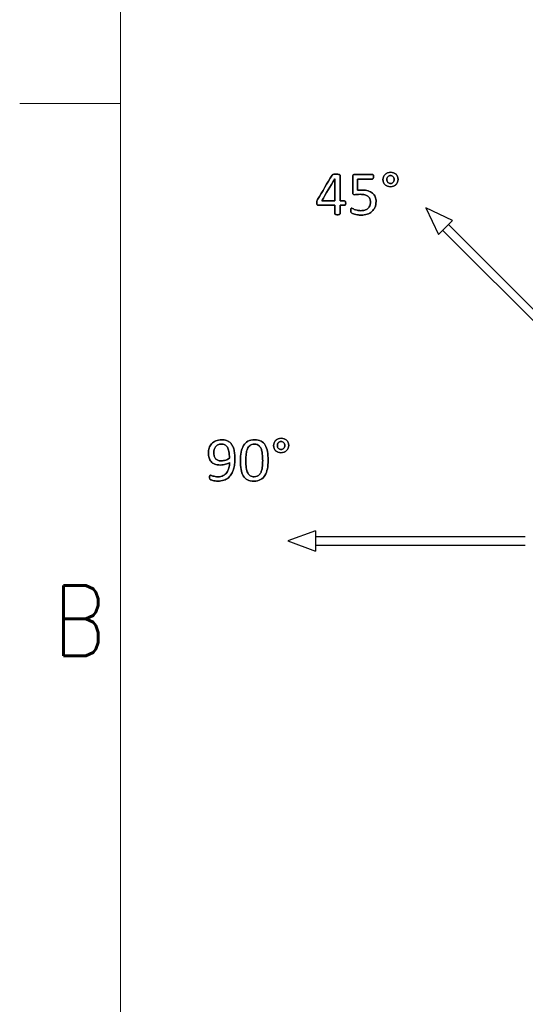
# Model space of a CAD drawing. Header units: inches. Extents: x 0 to 29700, y -16 to 21000.
# Tile 85 of 235: x 0 to 1253, y 15765 to 18208. Entities that reach past the tile are written whole.
import ezdxf

# ---------------------------------------------------------------- set-up
doc = ezdxf.new("R2010")
doc.units = ezdxf.units.IN
doc.layers.add('210', color=7, linetype='Continuous', true_color=0xffffff)
doc.layers.add('254', color=7, linetype='Continuous', true_color=0xffffff)
doc.styles.add('latin_extended', font='simplex.shx')

msp = doc.modelspace()

# ---------------------------------------------------------------- linework, layer by layer
at = {"layer": '210', "color": 7, "linetype": 'Continuous', "lineweight": 18}
for p, q in [((250, 250), (250, 20750)), ((250, 18000), (0, 18000))]:
    msp.add_line(p, q, dxfattribs=at)
at = {"layer": '254', "color": 2, "linetype": 'Continuous', "lineweight": 25}
for p, q in [((1006.881, 17740.994), (1037.772, 17674.747)), ((1073.127, 17710.102), (1006.881, 17740.994)), ((1055.45, 17692.425), (1037.772, 17674.747)), ((1073.127, 17710.102), (1055.45, 17692.425)), ((1429.151, 17332.865), (1062.521, 17699.496)), ((1048.379, 17685.354), (1415.009, 17318.723)), ((733.267, 16939.607), (664.58, 16914.607)), ((733.267, 16939.607), (733.267, 16914.607)), ((664.58, 16914.607), (733.267, 16889.607)), ((1253.261, 16924.607), (733.267, 16924.607)), ((733.267, 16914.607), (733.267, 16889.607)), ((733.267, 16904.607), (1253.261, 16904.607))]:
    msp.add_line(p, q, dxfattribs=at)
for points, knots in [([(807.419, 17748.955), (807.932, 17749.911), (808.192, 17751.238), (808.192, 17754.787), (807.904, 17756.172), (807.384, 17757.066), (806.836, 17757.96), (806.115, 17758.393), (805.249, 17758.422), (801.508, 17758.422), (797.767, 17758.422), (794.026, 17758.422), (794.026, 17779.599), (794.026, 17800.776), (794.026, 17822.415), (793.824, 17822.819), (793.42, 17823.136), (792.987, 17823.483), (792.41, 17823.742), (791.631, 17823.944), (790.881, 17824.146), (789.842, 17824.319), (788.602, 17824.464), (787.332, 17824.579), (785.861, 17824.637), (782.629, 17824.637), (781.302, 17824.608), (780.177, 17824.521), (779.052, 17824.464), (778.1, 17824.319), (777.321, 17824.117), (776.571, 17823.915), (775.936, 17823.656), (774.955, 17823.021), (774.58, 17822.675), (774.32, 17822.271), (762.376, 17802.113), (750.431, 17781.955), (738.486, 17761.798), (738.111, 17761.134), (737.823, 17760.499), (737.563, 17759.894), (737.303, 17759.316), (737.101, 17758.711), (736.928, 17758.047), (736.784, 17757.412), (736.669, 17756.72), (736.64, 17755.941), (736.582, 17755.162), (736.553, 17754.296), (736.553, 17752.104), (736.611, 17751.094), (736.755, 17750.315), (736.871, 17749.565), (737.101, 17748.959), (737.448, 17748.555), (737.765, 17748.151), (738.14, 17747.862), (738.544, 17747.718), (738.977, 17747.545), (739.467, 17747.487), (753.797, 17747.487), (767.492, 17747.487), (781.187, 17747.487), (781.187, 17740.515), (781.187, 17733.542), (781.187, 17726.137), (781.273, 17725.791), (781.447, 17725.531), (781.62, 17725.243), (781.966, 17724.983), (782.456, 17724.781), (782.918, 17724.579), (783.582, 17724.435), (784.418, 17724.319), (785.226, 17724.233), (786.265, 17724.175), (788.775, 17724.175), (789.814, 17724.233), (790.65, 17724.319), (791.458, 17724.435), (792.122, 17724.579), (793.16, 17724.983), (793.507, 17725.243), (793.709, 17725.531), (793.91, 17725.791), (794.026, 17726.137), (794.026, 17733.542), (794.026, 17740.515), (794.026, 17747.487), (797.767, 17747.487), (801.508, 17747.487), (806.172, 17747.487), (806.894, 17747.978), (807.419, 17748.955)], [0, 0, 0, 0, 0.0134636, 0.0134636, 0.02806818, 0.02806818, 0.02806818, 0.03696474, 0.03696474, 0.03696474, 0.07470891, 0.07470891, 0.07470891, 0.28836611, 0.28836611, 0.29302349, 0.29302349, 0.29302349, 0.29967345, 0.29967345, 0.29967345, 0.3100192, 0.3100192, 0.3100192, 0.32488202, 0.32488202, 0.33871982, 0.33871982, 0.33871982, 0.34844789, 0.34844789, 0.34844789, 0.35531139, 0.35531139, 0.36217489, 0.36217489, 0.36217489, 0.59987665, 0.59987665, 0.59987665, 0.60703665, 0.60703665, 0.60703665, 0.61364728, 0.61364728, 0.61364728, 0.62084678, 0.62084678, 0.62084678, 0.62963447, 0.62963447, 0.6410851, 0.6410851, 0.6410851, 0.64757214, 0.64757214, 0.64757214, 0.65230618, 0.65230618, 0.65230618, 0.65767482, 0.65767482, 0.77350724, 0.77350724, 0.77350724, 0.84229429, 0.84229429, 0.84656384, 0.84656384, 0.84656384, 0.85077132, 0.85077132, 0.85077132, 0.85742349, 0.85742349, 0.85742349, 0.86750469, 0.86750469, 0.87830597, 0.87830597, 0.87830597, 0.88504839, 0.88504839, 0.89179081, 0.89179081, 0.89179081, 0.89544355, 0.89544355, 0.95429325, 0.95429325, 0.95429325, 0.99095289, 0.99095289, 1, 1, 1, 1]), ([(781.014, 17813.038), (781.071, 17813.038), (781.129, 17813.038), (781.187, 17813.038), (781.187, 17794.833), (781.187, 17776.628), (781.187, 17758.422), (770.339, 17758.422), (759.49, 17758.422), (748.642, 17758.422), (759.433, 17776.628), (770.223, 17794.833), (781.014, 17813.038)], [0, 0, 0, 0, 0.00114777, 0.00114777, 0.00114777, 0.36326907, 0.36326907, 0.36326907, 0.57904974, 0.57904974, 0.57904974, 1, 1, 1, 1]), ([(777.321, 17824.117), (776.571, 17823.915), (775.936, 17823.656), (774.955, 17823.021), (774.58, 17822.675), (774.32, 17822.271)], [0, 0, 0, 0, 0.5, 0.5, 1, 1, 1, 1]), ([(788.602, 17824.464), (787.332, 17824.579), (785.861, 17824.637), (782.629, 17824.637), (781.302, 17824.608), (780.177, 17824.521)], [0, 0, 0, 0, 0.51785714, 0.51785714, 1, 1, 1, 1]), ([(794.026, 17758.422), (794.026, 17779.599), (794.026, 17800.776), (794.026, 17822.415), (793.824, 17822.819), (793.42, 17823.136)], [0, 0, 0, 0, 0.97866667, 0.97866667, 1, 1, 1, 1]), ([(880.655, 17742.415), (882.456, 17746.564), (883.351, 17751.296), (883.351, 17760.932), (882.629, 17764.856), (879.687, 17771.954), (877.552, 17774.954), (871.825, 17779.929), (868.29, 17781.85), (859.773, 17784.573), (854.816, 17785.254), (846.651, 17785.254), (844.488, 17785.225), (842.612, 17785.168), (840.737, 17785.139), (838.919, 17784.966), (837.101, 17784.706), (837.101, 17794.015), (837.101, 17803.325), (837.101, 17812.634), (849.488, 17812.634), (861.875, 17812.634), (875.186, 17812.634), (875.907, 17813.154), (876.426, 17814.192), (876.946, 17815.202), (877.205, 17816.645), (877.205, 17819.472), (877.119, 17820.309), (877.003, 17821.03), (876.859, 17821.752), (876.686, 17822.329), (876.167, 17823.252), (875.849, 17823.598), (875.474, 17823.829), (875.07, 17824.06), (874.666, 17824.175), (859.567, 17824.175), (844.872, 17824.175), (828.706, 17824.175), (827.552, 17823.771), (825.965, 17822.126), (825.561, 17820.886), (825.561, 17805.672), (825.561, 17792.159), (825.561, 17776.743), (825.878, 17775.473), (826.484, 17774.781), (827.119, 17774.117), (828.129, 17773.8), (831.533, 17773.8), (833.61, 17773.944), (835.89, 17774.262), (838.14, 17774.55), (840.823, 17774.723), (848.354, 17774.723), (852.162, 17774.319), (855.336, 17773.512), (858.538, 17772.733), (861.164, 17771.521), (865.318, 17768.289), (866.848, 17766.27), (868.853, 17761.4), (869.358, 17758.595), (869.358, 17751.613), (868.752, 17748.382), (866.375, 17743.107), (864.77, 17740.909), (860.601, 17737.435), (858.134, 17736.149), (852.387, 17734.523), (849.248, 17734.1), (842.122, 17734.1), (838.919, 17734.417), (836.236, 17735.11), (833.524, 17735.774), (831.273, 17736.466), (827.638, 17737.966), (826.196, 17738.659), (825.099, 17739.293), (824.032, 17739.928), (823.224, 17740.246), (822.358, 17740.246), (822.041, 17740.159), (821.752, 17739.957), (821.493, 17739.726), (821.233, 17739.409), (820.829, 17738.543), (820.685, 17737.995), (820.598, 17737.303), (820.541, 17736.61), (820.483, 17735.802), (820.483, 17734.014), (820.512, 17733.235), (820.63, 17731.879), (820.714, 17731.33), (820.829, 17730.898), (820.973, 17730.465), (821.118, 17730.09), (821.262, 17729.801), (821.406, 17729.484), (821.695, 17729.138), (822.07, 17728.791), (822.445, 17728.416), (823.339, 17727.955), (824.724, 17727.32), (826.109, 17726.714), (827.869, 17726.079), (832.197, 17724.81), (834.649, 17724.262), (840.189, 17723.396), (843.103, 17723.165), (851.729, 17723.165), (856.778, 17723.915), (865.829, 17726.913), (869.762, 17729.051), (876.323, 17734.749), (878.85, 17738.255), (880.655, 17742.415)], [0, 0, 0, 0, 0.03485741, 0.03485741, 0.06293176, 0.06293176, 0.0910061, 0.0910061, 0.11922131, 0.11922131, 0.14766657, 0.14766657, 0.15987793, 0.15987793, 0.15987793, 0.17222226, 0.17222226, 0.17222226, 0.23452357, 0.23452357, 0.23452357, 0.31742036, 0.31742036, 0.323599, 0.323599, 0.323599, 0.33342739, 0.33342739, 0.33864872, 0.33864872, 0.33864872, 0.34278992, 0.34278992, 0.34693113, 0.34693113, 0.34693113, 0.34977792, 0.34977792, 0.45334688, 0.45334688, 0.46371733, 0.46371733, 0.47446476, 0.47446476, 0.55977634, 0.55977634, 0.5717989, 0.5717989, 0.5717989, 0.57932035, 0.57932035, 0.58954953, 0.58954953, 0.58954953, 0.60771659, 0.60771659, 0.63305048, 0.63305048, 0.63305048, 0.65268035, 0.65268035, 0.67231023, 0.67231023, 0.69166169, 0.69166169, 0.71488344, 0.71488344, 0.73831751, 0.73831751, 0.76191243, 0.76191243, 0.78579097, 0.78579097, 0.81147545, 0.81147545, 0.81147545, 0.8278023, 0.8278023, 0.84412916, 0.84412916, 0.84412916, 0.85007841, 0.85007841, 0.85462783, 0.85462783, 0.85462783, 0.8574696, 0.8574696, 0.86031137, 0.86031137, 0.86031137, 0.86579527, 0.86579527, 0.87164475, 0.87164475, 0.87774669, 0.87774669, 0.87774669, 0.88048485, 0.88048485, 0.88048485, 0.88350501, 0.88350501, 0.88350501, 0.8905742, 0.8905742, 0.8905742, 0.90365172, 0.90365172, 0.91672923, 0.91672923, 0.92980675, 0.92980675, 0.95327295, 0.95327295, 0.97669493, 0.97669493, 1, 1, 1, 1]), ([(875.474, 17823.829), (875.07, 17824.06), (874.666, 17824.175), (859.567, 17824.175), (844.872, 17824.175), (828.706, 17824.175), (827.552, 17823.771), (825.965, 17822.126), (825.561, 17820.886), (825.561, 17805.672), (825.561, 17792.159), (825.561, 17776.743), (825.878, 17775.473), (826.484, 17774.781)], [0, 0, 0, 0, 0.01265984, 0.01265984, 0.473237, 0.473237, 0.519355, 0.519355, 0.56714948, 0.56714948, 0.94653499, 0.94653499, 1, 1, 1, 1]), ([(837.101, 17812.634), (849.488, 17812.634), (861.875, 17812.634), (875.186, 17812.634), (875.907, 17813.154), (876.426, 17814.192)], [0, 0, 0, 0, 0.93063584, 0.93063584, 1, 1, 1, 1]), ([(877.003, 17821.03), (876.859, 17821.752), (876.686, 17822.329), (876.167, 17823.252), (875.849, 17823.598), (875.474, 17823.829)], [0, 0, 0, 0, 0.5, 0.5, 1, 1, 1, 1]), ([(876.426, 17814.192), (876.946, 17815.202), (877.205, 17816.645), (877.205, 17819.472), (877.119, 17820.309), (877.003, 17821.03)], [0, 0, 0, 0, 0.65306122, 0.65306122, 1, 1, 1, 1]), ([(936.633, 17804.732), (937.563, 17806.922), (938.054, 17809.288), (938.054, 17814.423), (937.592, 17816.789), (935.745, 17821.117), (934.447, 17822.934), (932.831, 17824.464), (931.187, 17825.964), (929.225, 17827.147), (926.975, 17828.041), (924.724, 17828.907), (922.243, 17829.34), (916.876, 17829.34), (914.366, 17828.878), (909.75, 17827.031), (907.73, 17825.762), (904.284, 17822.603), (902.941, 17820.684), (901.96, 17818.462), (901.008, 17816.212), (900.518, 17813.789), (900.518, 17808.566), (900.979, 17806.172), (902.836, 17801.877), (904.095, 17800.026), (905.74, 17798.497), (907.384, 17796.939), (909.317, 17795.756), (913.795, 17794.07), (916.242, 17793.65), (921.695, 17793.65), (924.205, 17794.112), (928.879, 17795.958), (930.898, 17797.256), (934.375, 17800.559), (935.688, 17802.507), (936.633, 17804.732)], [0, 0, 0, 0, 0.05872485, 0.05872485, 0.1201497, 0.1201497, 0.18157455, 0.18157455, 0.18157455, 0.24024027, 0.24024027, 0.24024027, 0.30435366, 0.30435366, 0.36986081, 0.36986081, 0.43536797, 0.43536797, 0.50028413, 0.50028413, 0.50028413, 0.56495556, 0.56495556, 0.63034557, 0.63034557, 0.6964808, 0.6964808, 0.6964808, 0.75671415, 0.75671415, 0.81789207, 0.81789207, 0.87842602, 0.87842602, 0.93895996, 0.93895996, 1, 1, 1, 1]), ([(901.96, 17818.462), (901.008, 17816.212), (900.518, 17813.789), (900.518, 17808.566), (900.979, 17806.172), (902.836, 17801.877), (904.095, 17800.026), (905.74, 17798.497)], [0, 0, 0, 0, 0.32962555, 0.32962555, 0.6629136, 0.6629136, 1, 1, 1, 1]), ([(926.975, 17828.041), (924.724, 17828.907), (922.243, 17829.34), (916.876, 17829.34), (914.366, 17828.878), (909.75, 17827.031), (907.73, 17825.762), (904.284, 17822.603), (902.941, 17820.684), (901.96, 17818.462)], [0, 0, 0, 0, 0.24654836, 0.24654836, 0.49845646, 0.49845646, 0.75036457, 0.75036457, 1, 1, 1, 1]), ([(927.654, 17815.409), (928.129, 17814.164), (928.359, 17812.865), (928.359, 17810.095), (928.129, 17808.826), (927.205, 17806.46), (926.571, 17805.422), (925.792, 17804.527), (924.984, 17803.633), (924.032, 17802.911), (922.935, 17802.421), (921.839, 17801.902), (920.656, 17801.642), (918.088, 17801.642), (916.848, 17801.873), (914.539, 17802.854), (913.558, 17803.546), (912.693, 17804.412), (911.856, 17805.277), (911.193, 17806.345), (910.26, 17808.794), (910.039, 17810.153), (910.039, 17812.981), (910.269, 17814.221), (911.193, 17816.587), (911.856, 17817.626), (913.472, 17819.357), (914.453, 17820.049), (916.646, 17821.03), (917.857, 17821.261), (920.454, 17821.261), (921.695, 17821.03), (923.945, 17820.049), (924.926, 17819.357), (925.734, 17818.491), (926.571, 17817.626), (927.205, 17816.587), (927.654, 17815.409)], [0, 0, 0, 0, 0.06514336, 0.06514336, 0.13028672, 0.13028672, 0.19543009, 0.19543009, 0.19543009, 0.25588848, 0.25588848, 0.25588848, 0.31688225, 0.31688225, 0.38513718, 0.38513718, 0.45339212, 0.45339212, 0.45339212, 0.51788016, 0.51788016, 0.58371103, 0.58371103, 0.64194602, 0.64194602, 0.70018102, 0.70018102, 0.75841602, 0.75841602, 0.81665102, 0.81665102, 0.87753306, 0.87753306, 0.9384151, 0.9384151, 0.9384151, 1, 1, 1, 1]), ([(912.693, 17804.412), (911.856, 17805.277), (911.193, 17806.345), (910.26, 17808.794), (910.039, 17810.153), (910.039, 17812.981), (910.269, 17814.221), (911.193, 17816.587), (911.856, 17817.626), (913.472, 17819.357), (914.453, 17820.049), (916.646, 17821.03), (917.857, 17821.261), (920.454, 17821.261), (921.695, 17821.03), (923.945, 17820.049), (924.926, 17819.357), (925.734, 17818.491)], [0, 0, 0, 0, 0.13295874, 0.13295874, 0.26868605, 0.26868605, 0.38875252, 0.38875252, 0.50881899, 0.50881899, 0.62888546, 0.62888546, 0.74895193, 0.74895193, 0.87447596, 0.87447596, 1, 1, 1, 1]), ([(927.667, 17815.375), (928.129, 17814.164), (928.359, 17812.865), (928.359, 17810.095), (928.129, 17808.826), (927.205, 17806.46), (926.571, 17805.422), (925.792, 17804.527)], [0, 0, 0, 0, 0.33333333, 0.33333333, 0.66666667, 0.66666667, 1, 1, 1, 1]), ([(936.64, 17804.729), (937.563, 17806.922), (938.054, 17809.288), (938.054, 17814.423), (937.592, 17816.789), (935.745, 17821.117), (934.447, 17822.934), (932.831, 17824.464)], [0, 0, 0, 0, 0.32342007, 0.32342007, 0.66171004, 0.66171004, 1, 1, 1, 1]), ([(880.668, 17742.409), (882.456, 17746.564), (883.351, 17751.296), (883.351, 17760.932), (882.629, 17764.856), (879.687, 17771.954), (877.552, 17774.954), (871.825, 17779.929), (868.29, 17781.85), (859.773, 17784.573), (854.816, 17785.254), (846.651, 17785.254), (844.488, 17785.225), (842.612, 17785.168)], [0, 0, 0, 0, 0.21802515, 0.21802515, 0.39362379, 0.39362379, 0.56922243, 0.56922243, 0.74570211, 0.74570211, 0.92362077, 0.92362077, 1, 1, 1, 1]), ([(905.74, 17798.497), (907.384, 17796.939), (909.317, 17795.756), (913.795, 17794.07), (916.242, 17793.65), (921.695, 17793.65), (924.205, 17794.112), (928.879, 17795.958), (930.898, 17797.256), (934.375, 17800.559), (935.688, 17802.507), (936.64, 17804.729)], [0, 0, 0, 0, 0.19844986, 0.19844986, 0.40001182, 0.40001182, 0.59945208, 0.59945208, 0.79889234, 0.79889234, 1, 1, 1, 1]), ([(922.935, 17802.421), (921.839, 17801.902), (920.656, 17801.642), (918.088, 17801.642), (916.848, 17801.873), (914.539, 17802.854), (913.558, 17803.546), (912.693, 17804.412)], [0, 0, 0, 0, 0.30882353, 0.30882353, 0.65441176, 0.65441176, 1, 1, 1, 1]), ([(826.484, 17774.781), (827.119, 17774.117), (828.129, 17773.8), (831.533, 17773.8), (833.61, 17773.944), (835.89, 17774.262)], [0, 0, 0, 0, 0.42372881, 0.42372881, 1, 1, 1, 1]), ([(835.89, 17774.262), (838.14, 17774.55), (840.823, 17774.723), (848.354, 17774.723), (852.162, 17774.319), (855.336, 17773.512)], [0, 0, 0, 0, 0.41762452, 0.41762452, 1, 1, 1, 1]), ([(855.336, 17773.512), (858.538, 17772.733), (861.164, 17771.521), (865.318, 17768.289), (866.848, 17766.27), (868.853, 17761.4), (869.358, 17758.595), (869.358, 17751.613), (868.752, 17748.382), (866.375, 17743.107), (864.77, 17740.909), (860.601, 17737.435), (858.134, 17736.149), (852.387, 17734.523), (849.248, 17734.1), (842.122, 17734.1), (838.919, 17734.417), (836.236, 17735.11)], [0, 0, 0, 0, 0.11001755, 0.11001755, 0.22003509, 0.22003509, 0.32849221, 0.32849221, 0.45864076, 0.45864076, 0.58997927, 0.58997927, 0.72221928, 0.72221928, 0.85604886, 0.85604886, 1, 1, 1, 1]), ([(736.64, 17755.941), (736.582, 17755.162), (736.553, 17754.296), (736.553, 17752.104), (736.611, 17751.094), (736.755, 17750.315)], [0, 0, 0, 0, 0.43421053, 0.43421053, 1, 1, 1, 1]), ([(738.544, 17747.718), (738.977, 17747.545), (739.467, 17747.487), (753.797, 17747.487), (767.492, 17747.487), (781.187, 17747.487)], [0, 0, 0, 0, 0.0442953, 0.0442953, 1, 1, 1, 1]), ([(781.187, 17747.487), (781.187, 17740.515), (781.187, 17733.542), (781.187, 17726.137), (781.273, 17725.791), (781.447, 17725.531)], [0, 0, 0, 0, 0.94155844, 0.94155844, 1, 1, 1, 1]), ([(793.709, 17725.531), (793.91, 17725.791), (794.026, 17726.137), (794.026, 17733.542), (794.026, 17740.515), (794.026, 17747.487)], [0, 0, 0, 0, 0.05844156, 0.05844156, 1, 1, 1, 1]), ([(794.026, 17747.487), (797.767, 17747.487), (801.508, 17747.487), (806.172, 17747.487), (806.894, 17747.978), (807.413, 17748.959)], [0, 0, 0, 0, 0.80206186, 0.80206186, 1, 1, 1, 1]), ([(807.413, 17748.959), (807.932, 17749.911), (808.192, 17751.238), (808.192, 17754.787), (807.904, 17756.172), (807.384, 17757.066)], [0, 0, 0, 0, 0.4796748, 0.4796748, 1, 1, 1, 1]), ([(820.598, 17737.303), (820.541, 17736.61), (820.483, 17735.802), (820.483, 17734.014), (820.512, 17733.235), (820.63, 17731.879), (820.714, 17731.33), (820.829, 17730.898)], [0, 0, 0, 0, 0.31452779, 0.31452779, 0.6500241, 0.6500241, 1, 1, 1, 1]), ([(821.752, 17739.957), (821.493, 17739.726), (821.233, 17739.409), (820.829, 17738.543), (820.685, 17737.995), (820.598, 17737.303)], [0, 0, 0, 0, 0.5, 0.5, 1, 1, 1, 1]), ([(825.099, 17739.293), (824.032, 17739.928), (823.224, 17740.246), (822.358, 17740.246), (822.041, 17740.159), (821.752, 17739.957)], [0, 0, 0, 0, 0.56666667, 0.56666667, 1, 1, 1, 1]), ([(824.724, 17727.32), (826.109, 17726.714), (827.869, 17726.079), (832.197, 17724.81), (834.649, 17724.262), (840.189, 17723.396), (843.103, 17723.165), (851.729, 17723.165), (856.778, 17723.915), (865.829, 17726.913), (869.762, 17729.051), (876.323, 17734.749), (878.85, 17738.255), (880.668, 17742.409)], [0, 0, 0, 0, 0.11951037, 0.11951037, 0.23902073, 0.23902073, 0.3585311, 0.3585311, 0.57297961, 0.57297961, 0.78702397, 0.78702397, 1, 1, 1, 1]), ([(836.236, 17735.11), (833.524, 17735.774), (831.273, 17736.466), (827.638, 17737.966), (826.196, 17738.659), (825.099, 17739.293)], [0, 0, 0, 0, 0.5, 0.5, 1, 1, 1, 1]), ([(784.418, 17724.319), (785.226, 17724.233), (786.265, 17724.175), (788.775, 17724.175), (789.814, 17724.233), (790.65, 17724.319)], [0, 0, 0, 0, 0.48275862, 0.48275862, 1, 1, 1, 1]), ([(790.65, 17724.319), (791.458, 17724.435), (792.122, 17724.579), (793.16, 17724.983), (793.507, 17725.243), (793.709, 17725.531)], [0, 0, 0, 0, 0.5, 0.5, 1, 1, 1, 1]), ([(532.638, 17105.26), (533.157, 17109.674), (533.417, 17114.031), (533.417, 17122.888), (533.186, 17127.245), (532.321, 17135.497), (531.599, 17139.334), (529.59, 17146.397), (528.282, 17149.576), (524.992, 17155.173), (523.002, 17157.568), (518.27, 17161.492), (515.5, 17163.021), (509.061, 17165.11), (505.402, 17165.647), (495.391, 17165.647), (490.37, 17164.752), (481.96, 17161.18), (478.512, 17158.751), (473.043, 17152.706), (471.069, 17149.201), (468.475, 17141.246), (467.866, 17137.055), (467.866, 17128.399), (468.357, 17124.475), (470.367, 17117.296), (471.992, 17114.175), (476.536, 17108.941), (479.58, 17106.876), (487.149, 17103.871), (491.784, 17103.096), (502.257, 17103.096), (506.614, 17103.702), (514.199, 17106.192), (517.462, 17107.597), (520.174, 17109.184), (520.059, 17104.452), (519.453, 17099.98), (517.21, 17091.467), (515.5, 17087.718), (510.999, 17081.255), (508.085, 17078.659), (504.508, 17076.754), (500.959, 17074.821), (496.689, 17073.869), (489.101, 17073.869), (486.735, 17074.042), (484.629, 17074.446), (482.523, 17074.821), (480.705, 17075.254), (477.558, 17076.17), (476.262, 17076.581), (475.252, 17076.985), (474.213, 17077.36), (473.434, 17077.562), (472.453, 17077.562), (472.107, 17077.505), (471.819, 17077.36), (471.53, 17077.245), (471.328, 17076.985), (471.155, 17076.639), (471.011, 17076.264), (470.895, 17075.774), (470.809, 17075.11), (470.751, 17074.417), (470.694, 17073.523), (470.694, 17071.071), (470.809, 17070.003), (471.04, 17069.224), (471.271, 17068.416), (471.646, 17067.782), (472.684, 17066.858), (473.492, 17066.397), (475.743, 17065.473), (477.156, 17065.041), (480.476, 17064.239), (482.35, 17063.887), (486.504, 17063.31), (488.668, 17063.165), (496.602, 17063.165), (501.651, 17063.915), (510.298, 17066.971), (514.058, 17069.051), (520.378, 17074.386), (522.973, 17077.505), (527.14, 17084.624), (528.801, 17088.439), (531.219, 17096.615), (532.119, 17100.846), (532.638, 17105.26)], [0, 0, 0, 0, 0.02876675, 0.02876675, 0.05927108, 0.05927108, 0.08977542, 0.08977542, 0.11998549, 0.11998549, 0.15019556, 0.15019556, 0.18040564, 0.18040564, 0.21094229, 0.21094229, 0.25399049, 0.25399049, 0.29689644, 0.29689644, 0.33959969, 0.33959969, 0.38221265, 0.38221265, 0.42315451, 0.42315451, 0.4637082, 0.4637082, 0.50400837, 0.50400837, 0.5444149, 0.5444149, 0.58040197, 0.58040197, 0.61663712, 0.61663712, 0.61663712, 0.65798507, 0.65798507, 0.69907184, 0.69907184, 0.74015862, 0.74015862, 0.74015862, 0.78089854, 0.78089854, 0.80209271, 0.80209271, 0.80209271, 0.81944986, 0.81944986, 0.83651625, 0.83651625, 0.83651625, 0.84414797, 0.84414797, 0.84949017, 0.84949017, 0.84949017, 0.85259037, 0.85259037, 0.85259037, 0.8574494, 0.8574494, 0.8574494, 0.86584581, 0.86584581, 0.87574928, 0.87574928, 0.87574928, 0.88268261, 0.88268261, 0.88961594, 0.88961594, 0.89654927, 0.89654927, 0.90336969, 0.90336969, 0.91019012, 0.91019012, 0.92804887, 0.92804887, 0.94587053, 0.94587053, 0.96386827, 0.96386827, 0.9819751, 0.9819751, 1, 1, 1, 1]), ([(532.638, 17105.26), (533.157, 17109.674), (533.417, 17114.031), (533.417, 17122.888), (533.186, 17127.245), (532.321, 17135.497), (531.599, 17139.334), (529.59, 17146.397), (528.282, 17149.576), (524.992, 17155.173), (523.002, 17157.568), (518.27, 17161.492), (515.5, 17163.021), (509.061, 17165.11), (505.402, 17165.647), (495.391, 17165.647), (490.37, 17164.752), (481.96, 17161.18), (478.512, 17158.751), (473.043, 17152.706), (471.069, 17149.201), (468.475, 17141.246), (467.866, 17137.055), (467.866, 17128.399), (468.357, 17124.475), (470.367, 17117.296), (471.992, 17114.175), (476.536, 17108.941), (479.58, 17106.876), (487.149, 17103.871), (491.784, 17103.096), (502.257, 17103.096), (506.614, 17103.702), (514.199, 17106.192), (517.462, 17107.597), (520.174, 17109.184)], [0, 0, 0, 0, 0.04665101, 0.04665101, 0.09611988, 0.09611988, 0.14558874, 0.14558874, 0.19458039, 0.19458039, 0.24357204, 0.24357204, 0.2925637, 0.2925637, 0.34208497, 0.34208497, 0.4118962, 0.4118962, 0.48147676, 0.48147676, 0.55072859, 0.55072859, 0.61983399, 0.61983399, 0.68622939, 0.68622939, 0.75199527, 0.75199527, 0.81735003, 0.81735003, 0.88287727, 0.88287727, 0.94123748, 0.94123748, 1, 1, 1, 1]), ([(518.634, 17136.36), (519.511, 17131.89), (519.943, 17126.351), (519.943, 17119.801), (517.318, 17117.897), (514.231, 17116.368), (507.044, 17114.068), (503.325, 17113.483), (496.083, 17113.483), (493.256, 17113.973), (490.947, 17114.896), (488.639, 17115.849), (486.764, 17117.205), (483.865, 17120.684), (482.84, 17122.831), (481.571, 17127.851), (481.253, 17130.621), (481.253, 17136.362), (481.599, 17138.988), (483.042, 17144.123), (484.167, 17146.431), (487.168, 17150.471), (489.13, 17152.086), (493.826, 17154.522), (496.689, 17155.116), (503.238, 17155.116), (506.095, 17154.481), (511.034, 17152.04), (513.106, 17150.038), (516.46, 17144.485), (517.751, 17140.863), (518.634, 17136.36)], [0, 0, 0, 0, 0.14948389, 0.14948389, 0.14948389, 0.24321413, 0.24321413, 0.33626444, 0.33626444, 0.41882035, 0.41882035, 0.41882035, 0.48103605, 0.48103605, 0.54386577, 0.54386577, 0.6066955, 0.6066955, 0.66294306, 0.66294306, 0.71919062, 0.71919062, 0.77543819, 0.77543819, 0.83223373, 0.83223373, 0.88754766, 0.88754766, 0.9436437, 0.9436437, 1, 1, 1, 1]), ([(490.947, 17114.896), (488.639, 17115.849), (486.764, 17117.205), (483.865, 17120.684), (482.84, 17122.831), (481.571, 17127.851), (481.253, 17130.621), (481.253, 17136.362), (481.599, 17138.988), (483.042, 17144.123), (484.167, 17146.431), (487.168, 17150.471), (489.13, 17152.086), (493.826, 17154.522), (496.689, 17155.116), (503.238, 17155.116), (506.095, 17154.481), (511.034, 17152.04), (513.106, 17150.038), (516.46, 17144.485), (517.751, 17140.863), (518.645, 17136.362)], [0, 0, 0, 0, 0.10705072, 0.10705072, 0.21515795, 0.21515795, 0.32326519, 0.32326519, 0.4200469, 0.4200469, 0.51682862, 0.51682862, 0.61361033, 0.61361033, 0.71133493, 0.71133493, 0.80651019, 0.80651019, 0.90303119, 0.90303119, 1, 1, 1, 1]), ([(614.003, 17093.719), (615.212, 17100.009), (615.818, 17106.991), (615.818, 17122.859), (615.241, 17130.13), (613.043, 17142.795), (611.201, 17148.105), (605.963, 17156.797), (602.517, 17160.078), (593.942, 17164.51), (588.639, 17165.647), (575.771, 17165.647), (570.232, 17164.406), (561.196, 17159.425), (557.566, 17155.924), (552.039, 17146.827), (550.036, 17141.411), (547.56, 17128.744), (546.949, 17121.763), (546.949, 17105.981), (547.497, 17098.711), (549.685, 17086.039), (551.565, 17080.707), (556.821, 17072.043), (560.249, 17068.763), (568.8, 17064.256), (574.069, 17063.165), (586.966, 17063.165), (592.505, 17064.406), (601.531, 17069.407), (605.2, 17072.888), (610.785, 17081.985), (612.788, 17087.401), (614.003, 17093.719)], [0, 0, 0, 0, 0.05430466, 0.05430466, 0.11270779, 0.11270779, 0.17136982, 0.17136982, 0.22974712, 0.22974712, 0.28781543, 0.28781543, 0.34854741, 0.34854741, 0.40974271, 0.40974271, 0.47065537, 0.47065537, 0.53130136, 0.53130136, 0.59678981, 0.59678981, 0.66204002, 0.66204002, 0.72741729, 0.72741729, 0.79296021, 0.79296021, 0.86242965, 0.86242965, 0.93137314, 0.93137314, 1, 1, 1, 1]), ([(614, 17093.719), (615.212, 17100.009), (615.818, 17106.991), (615.818, 17122.859), (615.241, 17130.13), (613.043, 17142.795), (611.201, 17148.105), (605.963, 17156.797), (602.517, 17160.078), (593.942, 17164.51), (588.639, 17165.647), (575.771, 17165.647), (570.232, 17164.406), (561.196, 17159.425), (557.566, 17155.924), (552.039, 17146.827), (550.036, 17141.411), (548.795, 17135.064)], [0, 0, 0, 0, 0.11538095, 0.11538095, 0.2394699, 0.2394699, 0.36410893, 0.36410893, 0.488143, 0.488143, 0.61152054, 0.61152054, 0.7405576, 0.7405576, 0.87057906, 0.87057906, 1, 1, 1, 1]), ([(601.724, 17127.099), (602.084, 17123.148), (602.257, 17118.705), (602.257, 17110.02), (602.142, 17106.472), (601.68, 17099.663), (601.276, 17096.489), (600.014, 17090.637), (599.199, 17087.978), (598.189, 17085.554), (597.151, 17083.16), (595.852, 17081.082), (592.722, 17077.662), (590.861, 17076.322), (586.509, 17074.465), (583.965, 17074.014), (577.416, 17074.014), (574.271, 17074.764), (569.112, 17077.745), (566.972, 17080.13), (563.636, 17086.685), (562.413, 17090.921), (560.86, 17101.333), (560.48, 17107.655), (560.48, 17120.638), (560.769, 17125.831), (561.922, 17135.464), (562.961, 17139.68), (566.082, 17146.846), (568.241, 17149.663), (573.665, 17153.76), (577.214, 17154.798), (584.023, 17154.798), (586.245, 17154.481), (588.235, 17153.846), (590.197, 17153.183), (591.957, 17152.173), (593.486, 17150.759), (595.044, 17149.345), (596.343, 17147.557), (598.575, 17143.206), (599.459, 17140.603), (600.844, 17134.544), (601.363, 17131.053), (601.724, 17127.099)], [0, 0, 0, 0, 0.08461098, 0.08461098, 0.14721332, 0.14721332, 0.20981566, 0.20981566, 0.27170676, 0.27170676, 0.27170676, 0.31910372, 0.31910372, 0.36693951, 0.36693951, 0.41531542, 0.41531542, 0.47786205, 0.47786205, 0.53958701, 0.53958701, 0.60088225, 0.60088225, 0.66179744, 0.66179744, 0.70712968, 0.70712968, 0.75243066, 0.75243066, 0.79786641, 0.79786641, 0.84330217, 0.84330217, 0.86887858, 0.86887858, 0.86887858, 0.8996503, 0.8996503, 0.8996503, 0.93345508, 0.93345508, 0.96672754, 0.96672754, 1, 1, 1, 1]), ([(598.189, 17085.554), (597.151, 17083.16), (595.852, 17081.082), (592.722, 17077.662), (590.861, 17076.322), (586.509, 17074.465), (583.965, 17074.014), (577.416, 17074.014), (574.271, 17074.764), (569.112, 17077.745), (566.972, 17080.13), (563.636, 17086.685), (562.413, 17090.921), (560.86, 17101.333), (560.48, 17107.655), (560.48, 17120.638), (560.769, 17125.831), (561.922, 17135.464), (562.961, 17139.68), (566.082, 17146.846), (568.241, 17149.663), (573.665, 17153.76), (577.214, 17154.798), (584.023, 17154.798), (586.245, 17154.481), (588.235, 17153.846)], [0, 0, 0, 0, 0.07936906, 0.07936906, 0.15947294, 0.15947294, 0.24048131, 0.24048131, 0.34521939, 0.34521939, 0.44858154, 0.44858154, 0.55122408, 0.55122408, 0.65323023, 0.65323023, 0.72914178, 0.72914178, 0.80500098, 0.80500098, 0.88108587, 0.88108587, 0.95717076, 0.95717076, 1, 1, 1, 1]), ([(593.486, 17150.759), (595.044, 17149.345), (596.343, 17147.557), (598.575, 17143.206), (599.459, 17140.603), (600.844, 17134.544), (601.363, 17131.053), (601.738, 17127.101)], [0, 0, 0, 0, 0.33686976, 0.33686976, 0.66843488, 0.66843488, 1, 1, 1, 1]), ([(665.32, 17144.732), (666.25, 17146.922), (666.741, 17149.288), (666.741, 17154.423), (666.279, 17156.789), (664.433, 17161.117), (663.134, 17162.934), (661.519, 17164.464), (659.874, 17165.964), (657.912, 17167.147), (655.662, 17168.041), (653.411, 17168.907), (650.93, 17169.34), (645.564, 17169.34), (643.054, 17168.878), (638.437, 17167.031), (636.418, 17165.762), (632.971, 17162.603), (631.628, 17160.684), (630.647, 17158.462), (629.695, 17156.212), (629.205, 17153.789), (629.205, 17148.566), (629.666, 17146.172), (631.523, 17141.877), (632.782, 17140.026), (634.427, 17138.497), (636.071, 17136.939), (638.005, 17135.756), (642.483, 17134.07), (644.929, 17133.65), (650.382, 17133.65), (652.892, 17134.112), (657.566, 17135.958), (659.586, 17137.256), (663.062, 17140.559), (664.375, 17142.507), (665.32, 17144.732)], [0, 0, 0, 0, 0.05872485, 0.05872485, 0.1201497, 0.1201497, 0.18157455, 0.18157455, 0.18157455, 0.24024027, 0.24024027, 0.24024027, 0.30435366, 0.30435366, 0.36986081, 0.36986081, 0.43536797, 0.43536797, 0.50028413, 0.50028413, 0.50028413, 0.56495556, 0.56495556, 0.63034557, 0.63034557, 0.6964808, 0.6964808, 0.6964808, 0.75671415, 0.75671415, 0.81789207, 0.81789207, 0.87842602, 0.87842602, 0.93895996, 0.93895996, 1, 1, 1, 1]), ([(630.647, 17158.462), (629.695, 17156.212), (629.205, 17153.789), (629.205, 17148.566), (629.666, 17146.172), (631.523, 17141.877), (632.782, 17140.026), (634.427, 17138.497)], [0, 0, 0, 0, 0.32962555, 0.32962555, 0.6629136, 0.6629136, 1, 1, 1, 1]), ([(655.662, 17168.041), (653.411, 17168.907), (650.93, 17169.34), (645.564, 17169.34), (643.054, 17168.878), (638.437, 17167.031), (636.418, 17165.762), (632.971, 17162.603), (631.628, 17160.684), (630.647, 17158.462)], [0, 0, 0, 0, 0.24654836, 0.24654836, 0.49845646, 0.49845646, 0.75036457, 0.75036457, 1, 1, 1, 1]), ([(656.341, 17155.409), (656.816, 17154.164), (657.047, 17152.865), (657.047, 17150.095), (656.816, 17148.826), (655.893, 17146.46), (655.258, 17145.422), (654.479, 17144.527), (653.671, 17143.633), (652.719, 17142.911), (651.623, 17142.421), (650.526, 17141.902), (649.343, 17141.642), (646.775, 17141.642), (645.535, 17141.873), (643.227, 17142.854), (642.246, 17143.546), (641.38, 17144.412), (640.543, 17145.277), (639.88, 17146.345), (638.947, 17148.794), (638.726, 17150.153), (638.726, 17152.981), (638.957, 17154.221), (639.88, 17156.587), (640.543, 17157.626), (642.159, 17159.357), (643.14, 17160.049), (645.333, 17161.03), (646.545, 17161.261), (649.141, 17161.261), (650.382, 17161.03), (652.632, 17160.049), (653.613, 17159.357), (654.421, 17158.491), (655.258, 17157.626), (655.893, 17156.587), (656.341, 17155.409)], [0, 0, 0, 0, 0.06514336, 0.06514336, 0.13028672, 0.13028672, 0.19543009, 0.19543009, 0.19543009, 0.25588848, 0.25588848, 0.25588848, 0.31688225, 0.31688225, 0.38513718, 0.38513718, 0.45339212, 0.45339212, 0.45339212, 0.51788016, 0.51788016, 0.58371103, 0.58371103, 0.64194602, 0.64194602, 0.70018102, 0.70018102, 0.75841602, 0.75841602, 0.81665102, 0.81665102, 0.87753306, 0.87753306, 0.9384151, 0.9384151, 0.9384151, 1, 1, 1, 1]), ([(641.38, 17144.412), (640.543, 17145.277), (639.88, 17146.345), (638.947, 17148.794), (638.726, 17150.153), (638.726, 17152.981), (638.957, 17154.221), (639.88, 17156.587), (640.543, 17157.626), (642.159, 17159.357), (643.14, 17160.049), (645.333, 17161.03), (646.545, 17161.261), (649.141, 17161.261), (650.382, 17161.03), (652.632, 17160.049), (653.613, 17159.357), (654.421, 17158.491)], [0, 0, 0, 0, 0.13295874, 0.13295874, 0.26868605, 0.26868605, 0.38875252, 0.38875252, 0.50881899, 0.50881899, 0.62888546, 0.62888546, 0.74895193, 0.74895193, 0.87447596, 0.87447596, 1, 1, 1, 1]), ([(656.354, 17155.375), (656.816, 17154.164), (657.047, 17152.865), (657.047, 17150.095), (656.816, 17148.826), (655.893, 17146.46), (655.258, 17145.422), (654.479, 17144.527)], [0, 0, 0, 0, 0.33333333, 0.33333333, 0.66666667, 0.66666667, 1, 1, 1, 1]), ([(665.327, 17144.729), (666.25, 17146.922), (666.741, 17149.288), (666.741, 17154.423), (666.279, 17156.789), (664.433, 17161.117), (663.134, 17162.934), (661.519, 17164.464)], [0, 0, 0, 0, 0.32342007, 0.32342007, 0.66171004, 0.66171004, 1, 1, 1, 1]), ([(548.795, 17135.064), (547.56, 17128.744), (546.949, 17121.763), (546.949, 17105.981), (547.497, 17098.711), (549.685, 17086.039), (551.565, 17080.707), (556.821, 17072.043), (560.249, 17068.763), (568.8, 17064.256), (574.069, 17063.165), (586.966, 17063.165), (592.505, 17064.406), (601.531, 17069.407), (605.2, 17072.888), (610.785, 17081.985), (612.788, 17087.401), (614, 17093.719)], [0, 0, 0, 0, 0.11456807, 0.11456807, 0.23828417, 0.23828417, 0.36155019, 0.36155019, 0.48505626, 0.48505626, 0.60887523, 0.60887523, 0.74011194, 0.74011194, 0.87035505, 0.87035505, 1, 1, 1, 1]), ([(601.738, 17127.101), (602.084, 17123.148), (602.257, 17118.705), (602.257, 17110.02), (602.142, 17106.472), (601.68, 17099.663), (601.276, 17096.489), (600.014, 17090.637), (599.199, 17087.978), (598.189, 17085.554)], [0, 0, 0, 0, 0.3114055, 0.3114055, 0.54180957, 0.54180957, 0.77221364, 0.77221364, 1, 1, 1, 1]), ([(634.427, 17138.497), (636.071, 17136.939), (638.005, 17135.756), (642.483, 17134.07), (644.929, 17133.65), (650.382, 17133.65), (652.892, 17134.112), (657.566, 17135.958), (659.586, 17137.256), (663.062, 17140.559), (664.375, 17142.507), (665.327, 17144.729)], [0, 0, 0, 0, 0.19844986, 0.19844986, 0.40001182, 0.40001182, 0.59945208, 0.59945208, 0.79889234, 0.79889234, 1, 1, 1, 1]), ([(651.623, 17142.421), (650.526, 17141.902), (649.343, 17141.642), (646.775, 17141.642), (645.535, 17141.873), (643.227, 17142.854), (642.246, 17143.546), (641.38, 17144.412)], [0, 0, 0, 0, 0.30882353, 0.30882353, 0.65441176, 0.65441176, 1, 1, 1, 1]), ([(471.04, 17069.224), (471.271, 17068.416), (471.646, 17067.782), (472.684, 17066.858), (473.492, 17066.397), (475.743, 17065.473), (477.156, 17065.041), (480.476, 17064.239), (482.35, 17063.887), (486.504, 17063.31), (488.668, 17063.165), (496.602, 17063.165), (501.651, 17063.915), (510.298, 17066.971), (514.058, 17069.051), (520.378, 17074.386), (522.973, 17077.505), (527.14, 17084.624), (528.801, 17088.439), (531.219, 17096.615), (532.119, 17100.846), (532.638, 17105.26)], [0, 0, 0, 0, 0.05580113, 0.05580113, 0.11160225, 0.11160225, 0.16740338, 0.16740338, 0.22229582, 0.22229582, 0.27718827, 0.27718827, 0.4209198, 0.4209198, 0.56435287, 0.56435287, 0.70920305, 0.70920305, 0.85493124, 0.85493124, 1, 1, 1, 1]), ([(519.943, 17119.801), (517.318, 17117.897), (514.231, 17116.368), (507.044, 17114.068), (503.325, 17113.483), (496.083, 17113.483), (493.256, 17113.973), (490.947, 17114.896)], [0, 0, 0, 0, 0.34800429, 0.34800429, 0.69348409, 0.69348409, 1, 1, 1, 1]), ([(520.174, 17109.184), (520.059, 17104.452), (519.453, 17099.98), (517.21, 17091.467), (515.5, 17087.718), (510.999, 17081.255), (508.085, 17078.659), (504.508, 17076.754)], [0, 0, 0, 0, 0.33474297, 0.33474297, 0.66737148, 0.66737148, 1, 1, 1, 1]), ([(475.252, 17076.985), (474.213, 17077.36), (473.434, 17077.562), (472.453, 17077.562), (472.107, 17077.505), (471.819, 17077.36)], [0, 0, 0, 0, 0.58823529, 0.58823529, 1, 1, 1, 1]), ([(484.629, 17074.446), (482.523, 17074.821), (480.705, 17075.254), (477.558, 17076.17), (476.262, 17076.581), (475.252, 17076.985)], [0, 0, 0, 0, 0.50422314, 0.50422314, 1, 1, 1, 1]), ([(504.508, 17076.754), (500.959, 17074.821), (496.689, 17073.869), (489.101, 17073.869), (486.735, 17074.042), (484.629, 17074.446)], [0, 0, 0, 0, 0.65779468, 0.65779468, 1, 1, 1, 1]), ([(470.809, 17075.11), (470.751, 17074.417), (470.694, 17073.523), (470.694, 17071.071), (470.809, 17070.003), (471.04, 17069.224)], [0, 0, 0, 0, 0.45882353, 0.45882353, 1, 1, 1, 1])]:
    msp.add_open_spline(points, degree=3, knots=knots, dxfattribs=at)
for points in [[(774.32, 17822.271), (762.376, 17802.113), (750.431, 17781.955), (738.486, 17761.798)], [(748.642, 17758.422), (759.433, 17776.628), (770.223, 17794.833), (781.014, 17813.038)], [(780.177, 17824.521), (779.052, 17824.464), (778.1, 17824.319), (777.321, 17824.117)], [(781.014, 17813.038), (781.071, 17813.038), (781.129, 17813.038), (781.187, 17813.038)], [(781.187, 17813.038), (781.187, 17794.833), (781.187, 17776.628), (781.187, 17758.422)], [(791.631, 17823.944), (790.881, 17824.146), (789.842, 17824.319), (788.602, 17824.464)], [(793.42, 17823.136), (792.987, 17823.483), (792.41, 17823.742), (791.631, 17823.944)], [(837.101, 17784.706), (837.101, 17794.015), (837.101, 17803.325), (837.101, 17812.634)], [(925.734, 17818.491), (926.571, 17817.626), (927.205, 17816.587), (927.667, 17815.375)], [(932.831, 17824.464), (931.187, 17825.964), (929.225, 17827.147), (926.975, 17828.041)], [(842.612, 17785.168), (840.737, 17785.139), (838.919, 17784.966), (837.101, 17784.706)], [(925.792, 17804.527), (924.984, 17803.633), (924.032, 17802.911), (922.935, 17802.421)], [(737.563, 17759.894), (737.303, 17759.316), (737.101, 17758.711), (736.928, 17758.047)], [(738.486, 17761.798), (738.111, 17761.134), (737.823, 17760.499), (737.563, 17759.894)], [(736.928, 17758.047), (736.784, 17757.412), (736.669, 17756.72), (736.64, 17755.941)], [(736.755, 17750.315), (736.871, 17749.565), (737.101, 17748.959), (737.448, 17748.555)], [(737.448, 17748.555), (737.765, 17748.151), (738.14, 17747.862), (738.544, 17747.718)], [(781.187, 17758.422), (770.339, 17758.422), (759.49, 17758.422), (748.642, 17758.422)], [(805.249, 17758.422), (801.508, 17758.422), (797.767, 17758.422), (794.026, 17758.422)], [(807.384, 17757.066), (806.836, 17757.96), (806.115, 17758.393), (805.249, 17758.422)], [(781.447, 17725.531), (781.62, 17725.243), (781.966, 17724.983), (782.456, 17724.781)], [(782.456, 17724.781), (782.918, 17724.579), (783.582, 17724.435), (784.418, 17724.319)], [(820.829, 17730.898), (820.973, 17730.465), (821.118, 17730.09), (821.262, 17729.801)], [(821.262, 17729.801), (821.406, 17729.484), (821.695, 17729.138), (822.07, 17728.791)], [(822.07, 17728.791), (822.445, 17728.416), (823.339, 17727.955), (824.724, 17727.32)], [(588.235, 17153.846), (590.197, 17153.183), (591.957, 17152.173), (593.486, 17150.759)], [(654.421, 17158.491), (655.258, 17157.626), (655.893, 17156.587), (656.354, 17155.375)], [(661.519, 17164.464), (659.874, 17165.964), (657.912, 17167.147), (655.662, 17168.041)], [(518.645, 17136.362), (519.511, 17131.89), (519.943, 17126.351), (519.943, 17119.801)], [(654.479, 17144.527), (653.671, 17143.633), (652.719, 17142.911), (651.623, 17142.421)], [(471.155, 17076.639), (471.011, 17076.264), (470.895, 17075.774), (470.809, 17075.11)], [(471.819, 17077.36), (471.53, 17077.245), (471.328, 17076.985), (471.155, 17076.639)]]:
    msp.add_open_spline(points, degree=3, dxfattribs=at)

# ---------------------------------------------------------------- texts
at = {"layer": '210', "color": 211, "linetype": 'Continuous', "lineweight": 18, "insert": (83.887, 16629.555), "char_height": 175, "attachment_point": 7, "line_spacing_factor": 0.963855, "style": 'latin_extended'}
msp.add_mtext('\\W0.8203;B', dxfattribs=at)

doc.saveas('drawing.dxf')
